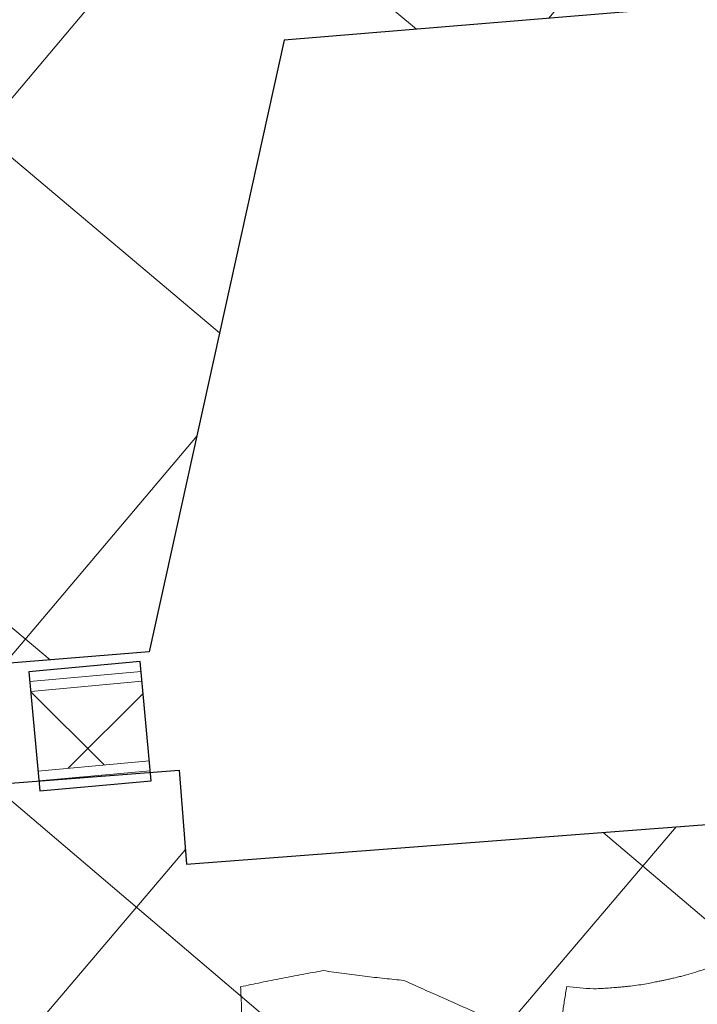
# Model space of a CAD drawing. Header units: millimetres. Extents: x 853417 to 929373, y -433185 to -369260.
# Tile 70 of 157: x 920672 to 921521, y -403790 to -402556. Entities that reach past the tile are written whole.
import ezdxf

# ---------------------------------------------------------------- set-up
doc = ezdxf.new("R2010")
doc.units = ezdxf.units.MM
for name, color, linetype, lineweight in [('I-FURN', 7, 'Continuous', 9), ('KOKO-FLOR-PATT', 7, 'Continuous', 9), ('KOKO-WALL', 7, 'Continuous', 9), ('KOKO-WALL-PATT', 7, 'Continuous', 25), ('KOKO_WALL', 7, 'Continuous', 9)]:
    doc.layers.add(name, color=color, linetype=linetype, lineweight=lineweight)

# ---------------------------------------------------------------- blocks, each defined once
blk = doc.blocks.new('Furniture_Interior-Artwork-Decoration_Gotessons_Areca-Palm  - Default-1583015-1 korrus_SA_kunstihanke plaan')
at = {"layer": 'I-FURN'}
for points, knots in [([(434.3, -338.3), (434.6, -330.5), (435.3, -315.1), (436.8, -292.5), (438.7, -273.6), (440.5, -258.7), (442, -247.8), (443.7, -236.9), (445.6, -226), (447.7, -215.3), (450.7, -201.3), (454.8, -184.2), (458.6, -170.7), (460.6, -164)], [0, 0, 0, 0, 0.125, 0.25, 0.375, 0.4375, 0.5, 0.5625, 0.625, 0.6875, 0.75, 0.875, 1, 1, 1, 1]), ([(142.5, -279.3), (149.1, -282.9), (159.2, -288.5), (173.2, -296.3), (183.9, -302.2), (195, -308.4), (210, -316.8), (221.7, -323.4), (229.8, -328)], [0, 0, 0, 0, 0.25, 0.375, 0.5, 0.625, 0.75, 1, 1, 1, 1]), ([(-5.5, -296.3), (-8.2, -296.2), (-13.8, -295.9), (-22.3, -295.6), (-29.6, -295.5), (-35.5, -295.5), (-40, -295.5), (-44.7, -295.5), (-51.3, -295.6), (-60, -295.9), (-70.2, -296.5), (-79.1, -297.4), (-85.6, -298.2), (-90.7, -298.7), (-94.4, -299.1), (-97.5, -299.4), (-100.2, -299.8), (-103, -300.1), (-106.7, -300.7), (-111.5, -301.4), (-117.4, -302.3), (-125.2, -303.8), (-135.3, -305.7), (-147.7, -308.5), (-160.2, -311.8), (-168.8, -314.2), (-173.1, -315.5)], [0, 0, 0, 0, 0.041667, 0.083333, 0.125, 0.145833, 0.166667, 0.1875, 0.208333, 0.25, 0.291667, 0.333333, 0.375, 0.416667, 0.458333, 0.479167, 0.5, 0.520833, 0.541667, 0.583333, 0.625, 0.666667, 0.75, 0.833333, 0.916667, 1, 1, 1, 1])]:
    blk.add_open_spline(points, degree=3, knots=knots, dxfattribs=at)
for points in [[(-128.7, -223.6), (-131.7, -230.2), (-138, -243.4), (-148.1, -263.5), (-158.8, -283.7), (-166.3, -297.3), (-170.1, -304.1)], [(43.3, -237), (42.1, -242.4), (39.7, -253.1), (35.7, -269.5), (31.7, -285.6), (28.9, -296.6), (27.5, -302.2)], [(27.5, -302.2), (22.1, -301.1), (11.2, -299), (0.1, -297.2), (-5.5, -296.3)], [(229.8, -328), (237.6, -329.5), (253.6, -332.6), (278.4, -337.6), (303.7, -343.1), (320.8, -347.2), (329.4, -349.3)], [(329.4, -349.3), (338.2, -348.5), (355.8, -346.9), (382.3, -344.3), (408.4, -341.4), (425.7, -339.4), (434.3, -338.3)]]:
    blk.add_open_spline(points, degree=3, dxfattribs=at)
blk = doc.blocks.new('Ol_olev sisesein 14 - SS-01-2509151-1 korrus_SA_kunstihanke plaan')
at = {"layer": 'KOKO-WALL', "lineweight": 25}
for p, q in [((432593, 907628.6), (432539.2, 908828.1)), ((431514.7, 908777.5), (431564.7, 907783.4)), ((431564.7, 907783.4), (432325.4, 907590.1)), ((432475, 907623.3), (432593, 907628.6)), ((432530.7, 906384.5), (432475, 907623.3)), ((432325.4, 907590.1), (432374.6, 906614.2))]:
    blk.add_line(p, q, dxfattribs=at)

msp = doc.modelspace()

# ---------------------------------------------------------------- hatches: boundary and pattern name
at = {"layer": 'KOKO-FLOR-PATT', "true_color": 0x800000}
h = msp.add_hatch(dxfattribs=at)
h.set_pattern_fill('FP_66', color=16, style=0, pattern_type=2)
h.set_pattern_definition([(319.884, (919429.73, -399926.62), (289.95, 344.134), []), (49.884, (919429.73, -399926.62), (-344.134, 289.95), [])])
h.paths.add_polyline_path([(916908, -399712.5), (916903.6, -399662.7), (917650.7, -399596.5), (917655.1, -399646.3), (916910.2, -399712.3)], flags=0)
h.paths.add_polyline_path([(917516.9, -403645.3), (918989.7, -403524.2), (918884.2, -402756.1), (919346, -402718.1), (919638, -403446.6), (919810.3, -403432.5), (919736.4, -402626.6), (919786.2, -402622), (919860.1, -403428.4), (920834, -403348.3), (921003.1, -402581.9), (922179.9, -402485.2), (921641.4, -396183.4), (916740, -396652.2), (916933.2, -398831.9), (916850.7, -398839.2), (916859.5, -398938.8), (916839.6, -398941), (916839.6, -398965.7), (916812.1, -398969.9), (916878.1, -399715.2), (916908, -399712.5), (916910.2, -399737.4), (916930.2, -399736.8), (916939, -399835.3), (917021.4, -399828), (917292.5, -402886.9), (917440.7, -402874.7), (917514.7, -403622.9)], flags=0)
h.paths.add_polyline_path([(917327.3, -402849.2), (917221.4, -401653.7), (917661.2, -401614.7), (917767.1, -402810.2), (917372.8, -402845.2)], flags=0)
h.paths.add_polyline_path([(920625.7, -401088.9), (920574.7, -400532.5), (921026.6, -400491), (921077.6, -401047.5), (920834, -401069.8)], flags=0)
h.paths.add_polyline_path([(917039.3, -399901.5), (917037.5, -399881.6), (918033.3, -399790.3), (918035.1, -399800.2), (919020, -399709), (919019.2, -399699.9), (921917, -399434.2), (921918.8, -399454.1), (919031, -399719.8), (919034.6, -399758.8), (918038.8, -399850.1), (918034.2, -399810.3), (917066.6, -399899)], flags=0)
h.paths.add_polyline_path([(919012.7, -398882.9), (918793.5, -396492.9), (918843.6, -396491.3), (919062.7, -398881.3)], flags=0)
h.paths.add_polyline_path([(917479.8, -397637.1), (917436.5, -397185.4), (917992.8, -397132.2), (918036, -397583.9)], flags=0)
h = msp.add_hatch(dxfattribs=at)
h.set_pattern_fill('FP_67', color=16, style=0, pattern_type=2)
h.set_pattern_definition([(319.643, (919515.46, -407286.1), (291.397, 342.91), []), (49.643, (919515.46, -407286.1), (-342.91, 291.397), [])])
h.paths.add_polyline_path([(920516.3, -410898.2), (922662.4, -410718.9), (922076.4, -403522.9), (920880.9, -403614.6), (920871.9, -403496.8), (920835.7, -403499.6), (920834.4, -403510), (920697.2, -403522.6), (920694.9, -403510.4), (919798.7, -403579.9), (919798.7, -403605), (919661.6, -403617.5), (919659, -403589.9), (919635.5, -403591.7), (919644.5, -403709.5), (919012.7, -403757.9), (918999.4, -403622.9), (917524.5, -403753.6), (917528.2, -403871.8), (916360.7, -403961.4), (916422.4, -404668.8), (916882.2, -404654.2), (917314.7, -410253.9), (917989.1, -410662.1), (920503.5, -410494.4), (920510.6, -410718.9)], flags=0)
h.paths.add_polyline_path([(921354.2, -409841.6), (921308.1, -409284.7), (921760.4, -409247.3), (921806.5, -409804.2), (921715.5, -409811.7)], flags=0)
h.paths.add_polyline_path([(917254, -409398), (917161.6, -408201.4), (917601.7, -408167.4), (917601.8, -408167.4), (917694.2, -409364), (917314.7, -409393.3)], flags=0)
h.paths.add_polyline_path([(919177, -409124.8), (919106.5, -408141.6), (920073.9, -408072.2), (920144.4, -409055.4), (919199.1, -409123.2)], flags=0)
h.paths.add_polyline_path([(921263.4, -408712.4), (921215.8, -408155.6), (921668, -408117), (921715.5, -408673.8)], flags=0)
h.paths.add_polyline_path([(917161.6, -408201.2), (917069.1, -407004.6), (917509.3, -406970.6), (917509.3, -406970.6), (917601.7, -408167.2), (917161.6, -408201.2)], flags=0)
h.paths.add_polyline_path([(917069.1, -407004.4), (916976.7, -405807.8), (917416.9, -405773.8), (917509.3, -406970.4), (917069.1, -407004.4)], flags=0)
h.paths.add_polyline_path([(918974.5, -406688.5), (918904.1, -405705.3), (919871.5, -405635.9), (919942, -406619.1), (918999.2, -406686.7)], flags=0)
h.paths.add_polyline_path([(921044.8, -405464), (920998.7, -404907.1), (921451, -404869.7), (921497, -405426.6)], flags=0)
at = {"layer": 'KOKO-WALL-PATT', "lineweight": 9, "true_color": 0x787878}
h = msp.add_hatch(dxfattribs=at)
h.set_pattern_fill('FP_8', color=8, style=0, pattern_type=2)
h.set_pattern_definition([(45, (463824.66, -1284242.16), (-212.13203, 212.13203), []), (135, (463824.66, -1284242.16), (-212.13203, -212.13203), [])])
h.paths.add_polyline_path([(919659.3, -403592.6), (919798.7, -403579.9), (919789.6, -403480.3), (919650.2, -403493.1)], flags=0)
h.paths.add_polyline_path([(920694.9, -403497.7), (920834.4, -403484.9), (920825.2, -403385.3), (920685.8, -403398.1)], flags=0)

# ---------------------------------------------------------------- linework, layer by layer
at = {"layer": 'KOKO-WALL', "lineweight": 25}
for p, q in [((920822.9, -403360.4), (920683.5, -403373.2)), ((920836.6, -403509.8), (920822.9, -403360.4)), ((920683.5, -403373.2), (920697.2, -403522.6)), ((920697.2, -403522.6), (920836.6, -403509.8))]:
    msp.add_line(p, q, dxfattribs=at)
at = {"layer": 'KOKO-WALL'}
for p, q in [((920824.1, -403372.9), (920684.7, -403385.6)), ((920825.2, -403385.3), (920685.8, -403398.1)), ((920834.4, -403484.9), (920694.9, -403497.7)), ((920835.5, -403497.3), (920696.1, -403510.1))]:
    msp.add_line(p, q, dxfattribs=at)

# ---------------------------------------------------------------- block references
at = {"layer": 'I-FURN', "rotation": 185.1245862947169}
msp.add_blockref('Furniture_Interior-Artwork-Decoration_Gotessons_Areca-Palm  - Default-1583015-1 korrus_SA_kunstihanke plaan', (921411.5, -404066.2), dxfattribs=at)
at = {"layer": 'KOKO_WALL', "rotation": 271.815909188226}
msp.add_blockref('Ol_olev sisesein 14 - SS-01-2509151-1 korrus_SA_kunstihanke plaan', (0, 0), dxfattribs=at)

doc.saveas('drawing.dxf')
